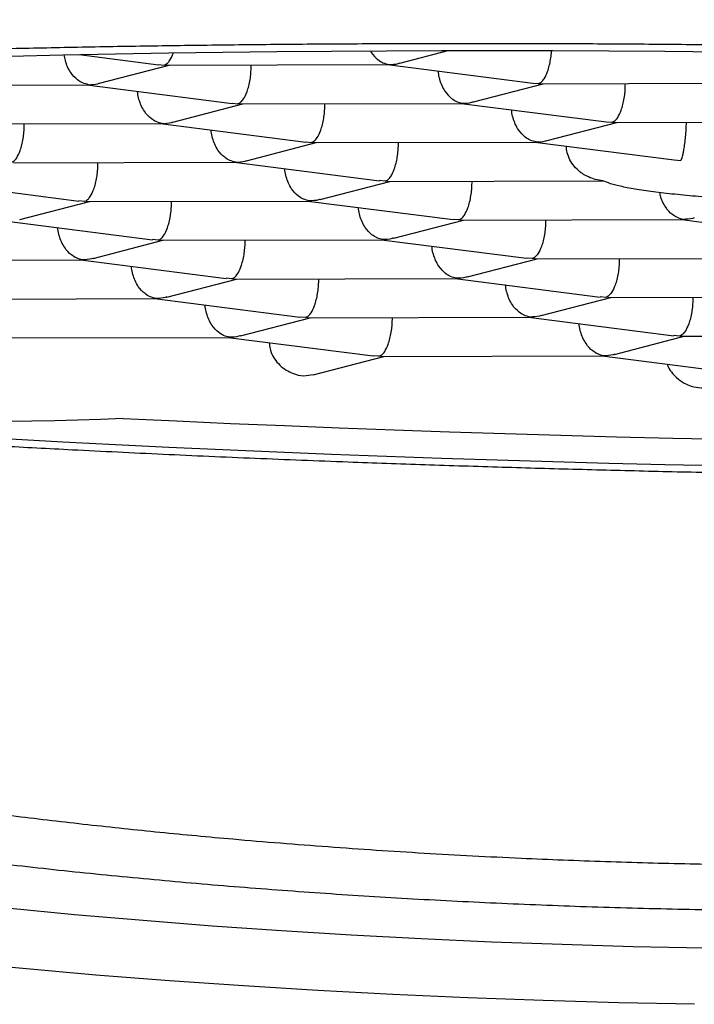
# Model space of a CAD drawing. Header units: millimetres. Extents: x 8 to 722, y 12 to 896.
# Tile 36 of 56: x 315.75 to 318.25, y 770.74 to 774.39. Entities that reach past the tile are written whole.
import ezdxf

# ---------------------------------------------------------------- set-up
doc = ezdxf.new("R2010")
doc.units = ezdxf.units.MM

msp = doc.modelspace()

# ---------------------------------------------------------------- linework, layer by layer
at = {"color": 7, "linetype": 'Continuous', "lineweight": 30}
for p, q in [((315.969, 774.2589), (316.2637, 774.2213)), ((317.1582, 774.2272), (317.3378, 774.2738)), ((316.0439, 774.1523), (316.3025, 774.2194)), ((316.2638, 774.2221), (316.2844, 774.22)), ((316.2844, 774.22), (316.2935, 774.2203)), ((316.2935, 774.2194), (317.1136, 774.2214)), ((316.607, 774.2132), (316.6071, 774.2202)), ((317.1124, 774.2214), (317.6509, 774.1525)), ((317.1136, 774.2223), (317.1182, 774.222)), ((315.1793, 774.1446), (315.9994, 774.1466)), ((315.9981, 774.1466), (316.5366, 774.0777)), ((315.9994, 774.1474), (316.0039, 774.1472)), ((317.4312, 774.0836), (317.6897, 774.1507)), ((317.651, 774.1534), (317.6716, 774.1513)), ((317.6716, 774.1513), (317.6807, 774.1516)), ((317.6807, 774.1507), (318.5009, 774.1527)), ((317.9942, 774.1445), (317.9943, 774.1514)), ((316.3169, 774.0088), (316.5754, 774.0759)), ((316.5367, 774.0786), (316.5573, 774.0764)), ((316.5665, 774.0767), (316.5573, 774.0764)), ((316.5666, 774.0758), (317.3866, 774.0778)), ((316.8799, 774.0696), (316.88, 774.0766)), ((317.3853, 774.0778), (317.9239, 774.009)), ((317.3866, 774.0787), (317.3911, 774.0785)), ((315.4523, 774.001), (316.2723, 774.003)), ((315.7656, 773.9948), (315.7657, 774.0018)), ((316.271, 774.003), (316.8096, 773.9341)), ((316.2723, 774.0039), (316.2769, 774.0036)), ((317.7041, 773.94), (317.9626, 774.0071)), ((317.924, 774.0099), (317.9445, 774.0077)), ((317.9445, 774.0077), (317.9536, 774.008)), ((317.9536, 774.0071), (318.7738, 774.0091)), ((318.2207, 774.0069), (318.2207, 774.0078)), ((316.5898, 773.8652), (316.8483, 773.9323)), ((316.8097, 773.935), (316.8302, 773.9329)), ((316.8395, 773.9332), (316.8302, 773.9329)), ((316.8395, 773.9323), (317.6595, 773.9343)), ((317.1529, 773.9261), (317.153, 773.933)), ((317.6583, 773.9343), (318.1748, 773.8682)), ((317.6595, 773.9352), (317.6641, 773.9349)), ((315.7252, 773.8574), (316.5453, 773.8594)), ((316.0386, 773.8512), (316.0387, 773.8582)), ((316.544, 773.8594), (317.0824, 773.7906)), ((316.5452, 773.8603), (316.5498, 773.8601)), ((318.1748, 773.8687), (318.2003, 773.8663)), ((315.4297, 773.7846), (315.9681, 773.7157)), ((316.8629, 773.7217), (317.1213, 773.7887)), ((317.1032, 773.7893), (317.0825, 773.7915)), ((317.1124, 773.7896), (317.1032, 773.7893)), ((317.1124, 773.7887), (317.9017, 773.7906)), ((317.4258, 773.7825), (317.4259, 773.7895)), ((317.9017, 773.7913), (317.9112, 773.7913)), ((315.7486, 773.6468), (316.007, 773.7139)), ((315.9889, 773.7144), (315.9682, 773.7166)), ((315.9981, 773.7148), (315.9889, 773.7144)), ((315.9981, 773.7139), (316.8182, 773.7159)), ((316.3115, 773.7077), (316.3116, 773.7146)), ((316.8169, 773.7159), (317.3553, 773.647)), ((316.8182, 773.7168), (316.8227, 773.7165)), ((315.7026, 773.641), (316.241, 773.5722)), ((317.1358, 773.5781), (317.3942, 773.6452)), ((317.3761, 773.6457), (317.3554, 773.6479)), ((317.3854, 773.646), (317.3761, 773.6457)), ((317.3854, 773.6451), (318.2053, 773.6472)), ((317.6988, 773.6459), (317.6987, 773.6389)), ((318.2041, 773.6471), (318.7425, 773.5783)), ((318.21, 773.6478), (318.2053, 773.648)), ((316.0215, 773.5032), (316.2799, 773.5703)), ((316.2618, 773.5709), (316.2411, 773.5731)), ((316.2711, 773.5712), (316.2618, 773.5709)), ((316.2711, 773.5703), (317.0911, 773.5723)), ((316.5844, 773.5641), (316.5845, 773.5711)), ((317.0898, 773.5723), (317.6282, 773.5035)), ((317.0911, 773.5732), (317.0957, 773.5729)), ((315.1568, 773.4955), (315.9768, 773.4975)), ((315.9755, 773.4975), (316.514, 773.4286)), ((315.9768, 773.4984), (315.9814, 773.4981)), ((317.4088, 773.4345), (317.6671, 773.5016)), ((317.6491, 773.5022), (317.6283, 773.5043)), ((317.6583, 773.5025), (317.6491, 773.5022)), ((317.6583, 773.5016), (318.4782, 773.5036)), ((317.9718, 773.5023), (317.9717, 773.4954)), ((316.2945, 773.3597), (316.5529, 773.4268)), ((316.5348, 773.4273), (316.5141, 773.4295)), ((316.544, 773.4276), (316.5348, 773.4273)), ((316.544, 773.4267), (317.3639, 773.4287)), ((316.8574, 773.4205), (316.8575, 773.4275)), ((317.3628, 773.4287), (317.9012, 773.3599)), ((317.3686, 773.4294), (317.3639, 773.4296)), ((315.4297, 773.3519), (316.2496, 773.3539)), ((316.2485, 773.3539), (316.7869, 773.2851)), ((316.2543, 773.3545), (316.2496, 773.3548)), ((317.6817, 773.291), (317.9401, 773.358)), ((317.922, 773.3586), (317.9013, 773.3608)), ((317.9312, 773.3589), (317.922, 773.3586)), ((317.9312, 773.358), (318.7511, 773.36)), ((318.2447, 773.3588), (318.2446, 773.3518)), ((316.5674, 773.2161), (316.8258, 773.2832)), ((316.8077, 773.2838), (316.787, 773.2859)), ((316.8169, 773.2841), (316.8077, 773.2838)), ((316.8169, 773.2832), (317.6369, 773.2852)), ((317.1303, 773.277), (317.1304, 773.2839)), ((317.6357, 773.2852), (318.1741, 773.2163)), ((317.6415, 773.2858), (317.6369, 773.2861)), ((315.7027, 773.2083), (316.5226, 773.2103)), ((316.5214, 773.2103), (317.0598, 773.1415)), ((316.5272, 773.211), (316.5226, 773.2112)), ((317.9546, 773.1474), (318.213, 773.2145)), ((318.1949, 773.215), (318.1742, 773.2172)), ((318.2042, 773.2154), (318.1949, 773.215)), ((318.2042, 773.2145), (319.0241, 773.2165)), ((316.8371, 773.0717), (317.0987, 773.1396)), ((317.0806, 773.1402), (317.0599, 773.1424)), ((317.0899, 773.1405), (317.0806, 773.1402)), ((317.0899, 773.1396), (317.9098, 773.1416)), ((317.9086, 773.1416), (318.4471, 773.0728)), ((317.9145, 773.1422), (317.9098, 773.1425))]:
    msp.add_line(p, q, dxfattribs=at)
at = {"color": 7, "linetype": 'Continuous', "lineweight": 30, "flags": 128}
for points in [[(315.7146, 774.2533), (315.9085, 774.2577), (316.1043, 774.2616), (316.302, 774.2649), (316.5014, 774.2677), (316.7023, 774.27), (316.9046, 774.2718), (317.1082, 774.273), (317.313, 774.2737), (317.5187, 774.2739), (317.7253, 774.2735), (317.9326, 774.2726), (318.1405, 774.2712), (318.3488, 774.2692)], [(316.1324, 772.9102), (316.3303, 772.9007), (316.5299, 772.8917), (316.731, 772.8831), (316.9335, 772.875), (317.1373, 772.8674), (317.3421, 772.8603), (317.548, 772.8537), (317.7547, 772.8477), (317.9621, 772.8421), (318.17, 772.837), (318.3784, 772.8325)], [(318.3488, 772.7336), (318.1405, 772.7382), (317.9326, 772.7433), (317.7253, 772.7489), (317.5187, 772.7551), (317.313, 772.7617), (317.1082, 772.7689), (316.9046, 772.7765), (316.7023, 772.7847), (316.5014, 772.7933), (316.302, 772.8024), (316.1043, 772.812), (315.9085, 772.8221), (315.7146, 772.8326)], [(318.2864, 770.9462), (318.0232, 770.9515), (317.7605, 770.959), (317.4986, 770.9685), (317.2376, 770.9802), (316.9776, 770.994), (316.7189, 771.0099), (316.4617, 771.0279), (316.206, 771.048), (315.9522, 771.0701), (315.7003, 771.0943), (315.4505, 771.1205), (315.2031, 771.1487), (314.9581, 771.1789), (314.7158, 771.2111), (314.4762, 771.2452), (314.2397, 771.2812), (314.0063, 771.3192), (313.7761, 771.359), (313.5495, 771.4007), (313.3264, 771.4442), (313.1071, 771.4895)], [(318.251, 770.7379), (317.9702, 770.7436), (317.69, 770.7515), (317.4105, 770.7617), (317.132, 770.7742), (316.8546, 770.789), (316.5786, 770.8059), (316.3041, 770.8251), (316.0313, 770.8465), (315.7605, 770.8701), (315.4917, 770.8959), (315.2252, 770.9239), (314.9612, 770.954), (314.6998, 770.9862), (314.4412, 771.0205), (314.1856, 771.0569), (313.9332, 771.0954), (313.6842, 771.1359), (313.4386, 771.1784), (313.1968, 771.2228)]]:
    msp.add_lwpolyline(points, dxfattribs=at)
at = {"color": 7, "linetype": 'Continuous', "lineweight": 30}
msp.add_arc((315.5616, 787.9122), 15.0128, 251.54709, 272.17901, dxfattribs=at)
for points, knots in [([(309.4636, 774.3881), (309.4637, 774.3773), (309.4638, 774.3574), (309.4647, 774.3303), (309.4658, 774.3085), (309.4669, 774.2909), (309.4681, 774.2752), (309.4694, 774.2595), (309.4709, 774.2431), (309.4736, 774.2187), (309.4779, 774.1848), (309.4847, 774.1411), (309.4934, 774.0951), (309.5033, 774.0506), (309.5139, 774.0091), (309.5247, 773.9711), (309.5359, 773.9349), (309.5471, 773.9015), (309.5584, 773.8703), (309.5701, 773.8398), (309.5837, 773.8062), (309.5995, 773.7698), (309.6167, 773.733), (309.6326, 773.7007), (309.6469, 773.6732), (309.6592, 773.6502), (309.6715, 773.6281), (309.6852, 773.6041), (309.7006, 773.5783), (309.7186, 773.5493), (309.7383, 773.5187), (309.7607, 773.4854), (309.7823, 773.4547), (309.8028, 773.4266), (309.825, 773.3972), (309.8497, 773.3656), (309.8747, 773.3349), (309.8976, 773.3078), (309.9159, 773.2866), (309.9325, 773.2679), (309.9468, 773.2521), (309.9601, 773.2376), (309.9738, 773.2229), (309.9907, 773.2051), (310.0133, 773.1817), (310.039, 773.1559), (310.0646, 773.1309), (310.0877, 773.1089), (310.1121, 773.0862), (310.1403, 773.0605), (310.1705, 773.0338), (310.2001, 773.0083), (310.2276, 772.9852), (310.2537, 772.9638), (310.2785, 772.9438), (310.303, 772.9243), (310.3348, 772.8996), (310.3754, 772.8689), (310.4255, 772.8323), (310.478, 772.7953), (310.5347, 772.7566), (310.589, 772.7208), (310.6393, 772.6888), (310.6837, 772.6612), (310.7294, 772.6334), (310.7747, 772.6067), (310.817, 772.5822), (310.8538, 772.5614), (310.8852, 772.5439), (310.9145, 772.5278), (310.9452, 772.5112), (310.9799, 772.4927), (311.0188, 772.4723), (311.0711, 772.4454), (311.1386, 772.4116), (311.2233, 772.3707), (311.3015, 772.3342), (311.3707, 772.3029), (311.4262, 772.2784), (311.4787, 772.2557), (311.5218, 772.2374), (311.5546, 772.2236), (311.5781, 772.2139), (311.5965, 772.2063), (311.6152, 772.1987), (311.6386, 772.1892), (311.6704, 772.1764), (311.7094, 772.1609), (311.7557, 772.1428), (311.8744, 772.0972), (312.0688, 772.0264), (312.3084, 771.9466), (312.5172, 771.8817), (312.6891, 771.831), (312.8264, 771.7926), (312.9279, 771.7652), (312.9936, 771.7477), (313.0561, 771.7315), (313.1121, 771.7172), (313.1583, 771.7055), (313.1939, 771.6967), (313.2196, 771.6903), (313.24, 771.6853), (313.2598, 771.6805), (313.2831, 771.6748), (313.3102, 771.6683), (313.3483, 771.6592), (313.3994, 771.6472), (313.4656, 771.6318), (313.5458, 771.6136), (313.6414, 771.5924), (313.7537, 771.5683), (313.8788, 771.5424), (314.0131, 771.5155), (314.1525, 771.4888), (314.3572, 771.451), (314.6301, 771.4042), (314.9589, 771.3533), (315.277, 771.3089), (315.5832, 771.2702), (315.8932, 771.2352), (316.2066, 771.2037), (316.5232, 771.1759), (316.8428, 771.1516), (317.1666, 771.1309), (317.4954, 771.1138), (317.8296, 771.1004), (318.1688, 771.0908), (318.5127, 771.0852), (318.8606, 771.0836), (319.2122, 771.0863), (319.5669, 771.0934), (319.9242, 771.1049), (320.2834, 771.1211), (320.6438, 771.142), (320.9842, 771.1663), (321.3001, 771.1927), (321.5873, 771.2201), (321.8616, 771.2493), (322.123, 771.28), (322.3717, 771.3119), (322.6077, 771.3448), (322.8397, 771.3796), (323.0667, 771.4162), (323.2876, 771.4543), (323.494, 771.4922), (323.6862, 771.5296), (323.8645, 771.5663), (324.0295, 771.6019), (324.1482, 771.6287), (324.2256, 771.6467), (324.2648, 771.6558), (324.3004, 771.6643), (324.3312, 771.6717), (324.358, 771.6782), (324.3853, 771.6848), (324.4187, 771.693), (324.4623, 771.7038), (324.5168, 771.7176), (324.5821, 771.7343), (324.6529, 771.7528), (324.7276, 771.7727), (324.8026, 771.7932), (324.8785, 771.8144), (324.9521, 771.8354), (325.0227, 771.856), (325.1025, 771.8798), (325.1901, 771.9065), (325.2838, 771.936), (325.377, 771.9662), (325.4688, 771.9968), (325.558, 772.0275), (325.6384, 772.0559), (325.7109, 772.0822), (325.7724, 772.105), (325.8244, 772.1247), (325.868, 772.1414), (325.9079, 772.157), (325.946, 772.172), (325.9861, 772.1881), (326.0321, 772.2068), (326.0845, 772.2285), (326.141, 772.2524), (326.1997, 772.2778), (326.28, 772.3133), (326.3826, 772.3603), (326.4772, 772.406), (326.5452, 772.44), (326.5858, 772.4606), (326.6247, 772.4808), (326.6599, 772.4994), (326.6899, 772.5154), (326.7146, 772.5288), (326.7345, 772.5397), (326.7527, 772.5498), (326.7728, 772.561), (326.7976, 772.575), (326.8273, 772.592), (326.8616, 772.612), (326.8987, 772.634), (326.9395, 772.6587), (326.982, 772.685), (327.0259, 772.7129), (327.0686, 772.7407), (327.1093, 772.7679), (327.1465, 772.7935), (327.1793, 772.8164), (327.2083, 772.8372), (327.2354, 772.8569), (327.2602, 772.8753), (327.2842, 772.8934), (327.3082, 772.9118), (327.3348, 772.9326), (327.3618, 772.9541), (327.3865, 772.9744), (327.4069, 772.9913), (327.4232, 773.005), (327.438, 773.0177), (327.4542, 773.0317), (327.4739, 773.0489), (327.4975, 773.07), (327.5216, 773.0921), (327.5431, 773.1122), (327.5606, 773.129), (327.5773, 773.1451), (327.5957, 773.1633), (327.6169, 773.1847), (327.6387, 773.2072), (327.6609, 773.2308), (327.6831, 773.2549), (327.7054, 773.2798), (327.7257, 773.3031), (327.7422, 773.3225), (327.7556, 773.3387), (327.7672, 773.3529), (327.7785, 773.3669), (327.79, 773.3815), (327.8031, 773.3983), (327.819, 773.4192), (327.8375, 773.4443), (327.8561, 773.4705), (327.8727, 773.4944), (327.8861, 773.5145), (327.8999, 773.5356), (327.9154, 773.5599), (327.934, 773.5904), (327.9536, 773.6239), (327.9739, 773.6608), (327.9937, 773.6987), (328.0114, 773.7346), (328.0272, 773.7688), (328.0411, 773.8005), (328.0538, 773.8311), (328.066, 773.8626), (328.0777, 773.8944), (328.0892, 773.9281), (328.1002, 773.963), (328.1106, 773.999), (328.1196, 774.0334), (328.1271, 774.0646), (328.1332, 774.0929), (328.1399, 774.1265), (328.147, 774.1682), (328.1521, 774.2052), (328.155, 774.2308), (328.1563, 774.2433), (328.1577, 774.257), (328.1591, 774.2737), (328.1607, 774.295), (328.1622, 774.3215), (328.1634, 774.3531), (328.1636, 774.3759), (328.1636, 774.3881)], [0, 0, 0, 0, 0.002299, 0.004228, 0.005787, 0.006985, 0.008096, 0.009244, 0.010429, 0.011657, 0.014535, 0.017815, 0.021201, 0.024643, 0.027659, 0.030466, 0.033166, 0.035855, 0.03809, 0.040341, 0.042935, 0.045943, 0.048917, 0.051712, 0.053735, 0.055593, 0.057351, 0.059121, 0.060993, 0.06315, 0.066517, 0.069577, 0.072205, 0.074592, 0.076908, 0.079827, 0.083174, 0.085427, 0.087353, 0.089067, 0.090655, 0.091815, 0.093154, 0.094859, 0.096928, 0.099907, 0.102349, 0.104239, 0.106421, 0.109152, 0.111984, 0.114521, 0.116972, 0.119118, 0.121202, 0.123258, 0.125289, 0.129127, 0.133101, 0.13707, 0.141362, 0.146008, 0.149142, 0.15232, 0.155543, 0.158797, 0.161738, 0.164217, 0.166236, 0.168021, 0.170037, 0.172298, 0.174805, 0.177556, 0.182292, 0.187495, 0.193164, 0.196385, 0.199739, 0.202852, 0.205429, 0.207078, 0.208395, 0.209382, 0.210151, 0.21153, 0.213291, 0.215434, 0.217959, 0.220866, 0.23467, 0.248539, 0.256923, 0.265083, 0.272984, 0.276017, 0.27901, 0.281935, 0.28447, 0.286525, 0.288102, 0.2892, 0.289941, 0.290799, 0.291823, 0.293013, 0.294368, 0.296833, 0.299706, 0.302987, 0.307212, 0.311964, 0.317244, 0.322936, 0.328657, 0.334374, 0.347836, 0.361279, 0.372837, 0.384383, 0.395915, 0.407435, 0.418943, 0.430438, 0.44198, 0.453651, 0.465449, 0.477377, 0.489434, 0.50162, 0.513937, 0.526383, 0.53896, 0.551668, 0.564508, 0.577465, 0.588342, 0.598852, 0.608995, 0.61877, 0.628178, 0.637218, 0.645891, 0.655168, 0.663984, 0.672339, 0.680234, 0.687673, 0.694654, 0.701179, 0.70297, 0.704714, 0.706282, 0.707632, 0.708764, 0.70981, 0.711243, 0.713171, 0.715596, 0.718517, 0.721934, 0.725162, 0.728713, 0.732264, 0.735707, 0.739042, 0.742268, 0.747118, 0.751699, 0.756012, 0.760976, 0.765527, 0.769667, 0.773438, 0.776917, 0.779446, 0.781796, 0.783967, 0.785958, 0.788057, 0.79061, 0.793617, 0.796872, 0.80024, 0.803722, 0.810897, 0.818549, 0.821085, 0.823669, 0.826254, 0.828552, 0.830515, 0.832143, 0.833437, 0.834467, 0.835787, 0.837453, 0.839463, 0.84182, 0.84449, 0.8472, 0.850418, 0.8536, 0.856745, 0.859853, 0.862754, 0.865265, 0.867454, 0.869552, 0.871687, 0.873396, 0.87536, 0.877579, 0.879988, 0.882129, 0.883911, 0.885263, 0.886391, 0.887793, 0.889542, 0.891638, 0.89418, 0.896181, 0.897658, 0.89913, 0.900921, 0.902968, 0.905335, 0.907397, 0.909678, 0.912158, 0.91439, 0.916189, 0.917554, 0.918816, 0.92008, 0.921347, 0.92276, 0.924607, 0.926904, 0.929387, 0.931479, 0.933159, 0.934564, 0.936893, 0.939316, 0.942171, 0.945289, 0.948473, 0.951539, 0.954083, 0.956483, 0.95888, 0.961265, 0.963782, 0.966218, 0.968959, 0.971697, 0.974325, 0.976634, 0.978637, 0.980583, 0.984042, 0.987759, 0.988664, 0.989546, 0.990424, 0.991585, 0.993123, 0.995038, 0.99733, 1, 1, 1, 1]), ([(310.5209, 773.6243), (310.5213, 773.6308), (310.5222, 773.6437), (310.5297, 773.663), (310.5418, 773.6823), (310.5589, 773.7014), (310.5808, 773.7202), (310.6073, 773.7388), (310.6386, 773.7574), (310.6746, 773.7756), (310.7149, 773.7936), (310.7596, 773.8113), (310.8089, 773.8289), (310.8626, 773.8463), (310.9207, 773.8634), (310.9917, 773.8826), (311.0781, 773.9038), (311.1828, 773.9269), (311.2962, 773.9496), (311.4182, 773.9717), (311.5485, 773.9933), (311.6872, 774.0144), (311.8341, 774.0349), (311.9892, 774.0548), (312.1521, 774.0741), (312.3222, 774.0927), (312.4992, 774.1105), (312.6829, 774.1277), (312.8739, 774.1441), (313.0717, 774.1598), (313.2759, 774.1748), (313.4866, 774.189), (313.7036, 774.2024), (313.9267, 774.215), (314.1555, 774.2268), (314.3889, 774.2378), (314.6268, 774.2479), (314.8689, 774.2571), (315.1159, 774.2654), (315.3673, 774.2729), (315.6223, 774.2795), (315.8812, 774.2852), (316.1438, 774.2901), (316.4098, 774.294), (316.6786, 774.297), (316.9492, 774.2991), (317.2211, 774.3003), (317.4943, 774.3005), (317.7694, 774.2999), (318.046, 774.2983), (318.3231, 774.2958), (318.6011, 774.2924), (318.8797, 774.2881), (319.1586, 774.2829), (319.4371, 774.2768), (319.7142, 774.2697), (319.9895, 774.2619), (320.2631, 774.2532), (320.5353, 774.2436), (320.8059, 774.2331), (321.0739, 774.2218), (321.3396, 774.2097), (321.6028, 774.1967), (321.8631, 774.1829), (322.12, 774.1683), (322.3497, 774.1544), (322.5531, 774.1414), (322.7312, 774.1294), (322.907, 774.1171), (323.0798, 774.1044), (323.2491, 774.0914), (323.4152, 774.0781), (323.5787, 774.0645), (323.7386, 774.0506), (323.8946, 774.0365), (324.0469, 774.0222), (324.1963, 774.0075), (324.3423, 773.9926), (324.4849, 773.9774), (324.6434, 773.9598), (324.8161, 773.9397), (325.0012, 773.9169), (325.1794, 773.8935), (325.3505, 773.8697), (325.5141, 773.8455), (325.6701, 773.8208), (325.8185, 773.7957), (325.9591, 773.7703), (326.0915, 773.7445), (326.215, 773.7185), (326.3297, 773.6924), (326.4356, 773.6661), (326.5331, 773.6396), (326.6219, 773.6128), (326.702, 773.5859), (326.7732, 773.5588), (326.8354, 773.5316), (326.8884, 773.5043), (326.9322, 773.4769), (326.9636, 773.452), (326.9852, 773.4294), (326.9993, 773.4093), (327.0082, 773.3893), (327.012, 773.3694), (327.0107, 773.3495), (327.0041, 773.3297), (326.9925, 773.3101), (326.9757, 773.2907), (326.9542, 773.2713), (326.9355, 773.2585), (326.9262, 773.2521)], [0, 0, 0, 0, 0.007441, 0.014883, 0.022342, 0.029801, 0.037157, 0.044513, 0.051886, 0.059259, 0.066499, 0.07374, 0.080996, 0.088253, 0.095457, 0.102666, 0.112885, 0.123103, 0.133369, 0.143634, 0.153883, 0.164131, 0.174427, 0.184723, 0.19502, 0.205329, 0.215548, 0.225767, 0.236032, 0.246297, 0.256546, 0.266795, 0.27709, 0.287386, 0.297683, 0.307993, 0.318211, 0.32843, 0.338695, 0.348961, 0.359209, 0.369458, 0.379754, 0.390049, 0.400347, 0.410656, 0.420875, 0.431093, 0.441359, 0.451624, 0.461873, 0.472121, 0.482417, 0.492713, 0.50301, 0.513319, 0.523538, 0.533757, 0.544022, 0.554287, 0.564536, 0.574785, 0.58508, 0.595376, 0.605674, 0.615983, 0.623424, 0.630865, 0.638324, 0.645784, 0.65314, 0.660495, 0.667869, 0.675242, 0.682482, 0.689722, 0.696979, 0.704236, 0.71144, 0.718649, 0.728867, 0.739086, 0.749351, 0.759616, 0.769865, 0.780114, 0.79041, 0.800705, 0.811003, 0.821312, 0.831498, 0.841684, 0.851916, 0.862148, 0.872409, 0.88267, 0.892978, 0.903286, 0.913625, 0.923975, 0.931604, 0.939238, 0.946842, 0.954446, 0.96207, 0.969693, 0.97726, 0.984828, 0.992414, 1, 1, 1, 1]), ([(316.0039, 774.1472), (315.9964, 774.1489), (315.9823, 774.152), (315.9597, 774.1664), (315.9401, 774.1866), (315.9259, 774.2125), (315.9176, 774.2349), (315.9148, 774.2505), (315.9136, 774.2578)], [0, 0, 0, 0, 0.188228, 0.350331, 0.595814, 0.742205, 0.880885, 1, 1, 1, 1]), ([(316.2844, 774.22), (316.2883, 774.2217), (316.2955, 774.2249), (316.3076, 774.239), (316.3145, 774.2553), (316.3186, 774.2651)], [0, 0, 0, 0, 0.3164, 0.588885, 1, 1, 1, 1]), ([(317.0491, 774.2726), (317.0501, 774.2707), (317.0577, 774.2568), (317.0736, 774.2414), (317.0964, 774.2267), (317.1106, 774.2237), (317.1182, 774.222)], [0, 0, 0, 0, 0.061166, 0.447913, 0.703357, 1, 1, 1, 1]), ([(317.6716, 774.1513), (317.6755, 774.153), (317.6828, 774.1561), (317.6948, 774.1706), (317.7045, 774.191), (317.7126, 774.2168), (317.7173, 774.2401), (317.7199, 774.2593), (317.7204, 774.2705), (317.7205, 774.2735)], [0, 0, 0, 0, 0.177325, 0.330038, 0.561301, 0.699213, 0.829859, 0.954362, 1, 1, 1, 1]), ([(317.1182, 774.222), (317.1298, 774.2223), (317.1434, 774.2226), (317.1562, 774.2269), (317.1581, 774.2276)], [0, 0, 0, 0, 0.851817, 1, 1, 1, 1]), ([(316.5573, 774.0764), (316.5612, 774.0781), (316.5685, 774.0813), (316.5805, 774.0957), (316.5903, 774.1161), (316.5983, 774.142), (316.6031, 774.1652), (316.6061, 774.1893), (316.6067, 774.2053), (316.607, 774.2132)], [0, 0, 0, 0, 0.165104, 0.307293, 0.522618, 0.651026, 0.772669, 0.888592, 1, 1, 1, 1]), ([(317.3, 774.1974), (317.3, 774.1954), (317.3005, 774.1852), (317.3048, 774.167), (317.313, 774.1437), (317.3275, 774.1179), (317.3463, 774.0976), (317.3693, 774.0832), (317.3835, 774.0801), (317.3911, 774.0785)], [0, 0, 0, 0, 0.031133, 0.157521, 0.290156, 0.430177, 0.664912, 0.819953, 1, 1, 1, 1]), ([(316.0039, 774.1472), (316.0155, 774.1475), (316.0291, 774.1478), (316.0419, 774.1521), (316.0438, 774.1527)], [0, 0, 0, 0, 0.8518167, 1, 1, 1, 1]), ([(316.2769, 774.0036), (316.2693, 774.0053), (316.2552, 774.0084), (316.2326, 774.0228), (316.2131, 774.0431), (316.1988, 774.0689), (316.1906, 774.0921), (316.1863, 774.1104), (316.1858, 774.1206), (316.1857, 774.1226)], [0, 0, 0, 0, 0.1800251, 0.3350634, 0.5698479, 0.7098596, 0.8424955, 0.9688945, 1, 1, 1, 1]), ([(317.9445, 774.0077), (317.9484, 774.0094), (317.9557, 774.0126), (317.9678, 774.027), (317.9775, 774.0474), (317.9855, 774.0733), (317.9903, 774.0965), (317.9934, 774.1206), (317.9939, 774.1366), (317.9942, 774.1445)], [0, 0, 0, 0, 0.165104, 0.307293, 0.522618, 0.651026, 0.772669, 0.888592, 1, 1, 1, 1]), ([(317.3911, 774.0785), (317.4027, 774.0787), (317.4163, 774.0791), (317.4291, 774.0834), (317.431, 774.084)], [0, 0, 0, 0, 0.851817, 1, 1, 1, 1]), ([(316.8302, 773.9329), (316.8342, 773.9346), (316.8414, 773.9377), (316.8535, 773.9522), (316.8632, 773.9726), (316.8712, 773.9984), (316.876, 774.0217), (316.8791, 774.0457), (316.8796, 774.0618), (316.8799, 774.0696)], [0, 0, 0, 0, 0.165104, 0.307293, 0.522618, 0.651026, 0.772669, 0.888592, 1, 1, 1, 1]), ([(317.6641, 773.9349), (317.6565, 773.9366), (317.6425, 773.9397), (317.6198, 773.9541), (317.6004, 773.9744), (317.586, 774.0002), (317.5778, 774.0234), (317.5735, 774.0417), (317.573, 774.0518), (317.5729, 774.0538)], [0, 0, 0, 0, 0.180025, 0.335063, 0.569848, 0.70986, 0.842496, 0.968895, 1, 1, 1, 1]), ([(316.2769, 774.0036), (316.2884, 774.0039), (316.302, 774.0042), (316.3148, 774.0085), (316.3167, 774.0092)], [0, 0, 0, 0, 0.851817, 1, 1, 1, 1]), ([(318.2003, 773.8663), (318.2013, 773.8679), (318.2031, 773.8709), (318.2058, 773.8793), (318.2078, 773.8872), (318.2091, 773.8933), (318.2104, 773.8996), (318.2123, 773.9105), (318.2151, 773.9275), (318.218, 773.953), (318.22, 773.9799), (318.2204, 773.998), (318.2207, 774.0069)], [0, 0, 0, 0, 0.150853, 0.284321, 0.34462, 0.400636, 0.452404, 0.499969, 0.640769, 0.769195, 0.887845, 1, 1, 1, 1]), ([(315.716, 773.858), (315.7199, 773.8597), (315.7271, 773.8629), (315.7392, 773.8773), (315.7489, 773.8977), (315.7569, 773.9236), (315.7617, 773.9468), (315.7648, 773.9709), (315.7653, 773.9869), (315.7656, 773.9948)], [0, 0, 0, 0, 0.165104, 0.307293, 0.522618, 0.651026, 0.772669, 0.888592, 1, 1, 1, 1]), ([(316.5498, 773.8601), (316.5422, 773.8617), (316.5282, 773.8648), (316.5055, 773.8792), (316.4861, 773.8995), (316.4717, 773.9253), (316.4635, 773.9486), (316.4592, 773.9668), (316.4587, 773.977), (316.4587, 773.979)], [0, 0, 0, 0, 0.1800251, 0.3350634, 0.5698479, 0.7098596, 0.8424955, 0.9688945, 1, 1, 1, 1]), ([(317.1032, 773.7893), (317.1071, 773.791), (317.1144, 773.7941), (317.1264, 773.8086), (317.1361, 773.829), (317.1441, 773.8549), (317.1489, 773.8781), (317.152, 773.9022), (317.1526, 773.9182), (317.1529, 773.9261)], [0, 0, 0, 0, 0.165104, 0.307293, 0.522618, 0.651026, 0.772669, 0.888592, 1, 1, 1, 1]), ([(317.6641, 773.9349), (317.6757, 773.9352), (317.6892, 773.9355), (317.7021, 773.9398), (317.704, 773.9405)], [0, 0, 0, 0, 0.8518167, 1, 1, 1, 1]), ([(317.9112, 773.7913), (317.9015, 773.7925), (317.8832, 773.7949), (317.8619, 773.8027), (317.847, 773.8101), (317.8372, 773.8159), (317.8285, 773.8219), (317.8156, 773.8324), (317.8001, 773.849), (317.7855, 773.8741), (317.7769, 773.898), (317.776, 773.9133), (317.7757, 773.9193)], [0, 0, 0, 0, 0.156444, 0.29486, 0.357393, 0.415485, 0.469172, 0.5185, 0.664519, 0.797706, 0.920754, 1, 1, 1, 1]), ([(316.5498, 773.8601), (316.5614, 773.8603), (316.575, 773.8607), (316.5878, 773.865), (316.5897, 773.8656)], [0, 0, 0, 0, 0.851817, 1, 1, 1, 1]), ([(315.9889, 773.7144), (315.9928, 773.7161), (316.0001, 773.7193), (316.0121, 773.7338), (316.0218, 773.7542), (316.0298, 773.78), (316.0346, 773.8033), (316.0377, 773.8273), (316.0383, 773.8434), (316.0386, 773.8512)], [0, 0, 0, 0, 0.165104, 0.307293, 0.522618, 0.651026, 0.772669, 0.888592, 1, 1, 1, 1]), ([(316.8227, 773.7165), (316.8152, 773.7182), (316.8011, 773.7213), (316.7785, 773.7357), (316.759, 773.756), (316.7446, 773.7818), (316.7365, 773.805), (316.7321, 773.8233), (316.7317, 773.8334), (316.7316, 773.8354)], [0, 0, 0, 0, 0.180025, 0.335063, 0.569848, 0.70986, 0.842496, 0.968895, 1, 1, 1, 1]), ([(317.3761, 773.6457), (317.38, 773.6474), (317.3873, 773.6506), (317.3993, 773.665), (317.4091, 773.6854), (317.4171, 773.7113), (317.4219, 773.7345), (317.4249, 773.7586), (317.4255, 773.7746), (317.4258, 773.7825)], [0, 0, 0, 0, 0.1651044, 0.3072931, 0.5226184, 0.6510258, 0.7726688, 0.8885917, 1, 1, 1, 1]), ([(318.4817, 773.7183), (318.4458, 773.7202), (318.3747, 773.724), (318.2763, 773.7312), (318.1862, 773.7395), (318.1058, 773.7487), (318.0362, 773.7586), (317.9799, 773.7691), (317.9366, 773.78), (317.9197, 773.7875), (317.9112, 773.7913)], [0, 0, 0, 0, 0.125985, 0.249851, 0.37379, 0.499987, 0.625984, 0.749852, 0.873791, 1, 1, 1, 1]), ([(318.21, 773.6478), (318.2024, 773.6494), (318.1883, 773.6526), (318.1657, 773.667), (318.1461, 773.6872), (318.1321, 773.7131), (318.1247, 773.7319), (318.1225, 773.7437), (318.1219, 773.7472)], [0, 0, 0, 0, 0.200716, 0.373573, 0.635342, 0.791445, 0.939326, 1, 1, 1, 1]), ([(316.2618, 773.5709), (316.2657, 773.5726), (316.273, 773.5757), (316.285, 773.5902), (316.2948, 773.6106), (316.3028, 773.6365), (316.3076, 773.6597), (316.3106, 773.6837), (316.3112, 773.6998), (316.3115, 773.7077)], [0, 0, 0, 0, 0.1651044, 0.3072931, 0.5226184, 0.6510258, 0.7726688, 0.8885917, 1, 1, 1, 1]), ([(316.8627, 773.7221), (316.8608, 773.7215), (316.8479, 773.7171), (316.8343, 773.7168), (316.8227, 773.7165)], [0, 0, 0, 0, 0.151908, 1, 1, 1, 1]), ([(317.0957, 773.5729), (317.0881, 773.5746), (317.0741, 773.5777), (317.0514, 773.5921), (317.0319, 773.6124), (317.0176, 773.6382), (317.0094, 773.6614), (317.0051, 773.6797), (317.0046, 773.6899), (317.0045, 773.6919)], [0, 0, 0, 0, 0.180025, 0.335063, 0.569848, 0.70986, 0.842496, 0.968895, 1, 1, 1, 1]), ([(317.6987, 773.6389), (317.6984, 773.6311), (317.6978, 773.615), (317.6946, 773.591), (317.6899, 773.5677), (317.6822, 773.5419), (317.6716, 773.5215), (317.66, 773.507), (317.6529, 773.5039), (317.6491, 773.5022)], [0, 0, 0, 0, 0.111393, 0.227311, 0.348959, 0.477381, 0.69267, 0.834868, 1, 1, 1, 1]), ([(318.25, 773.6534), (318.248, 773.6528), (318.2351, 773.6484), (318.2215, 773.6481), (318.21, 773.6478)], [0, 0, 0, 0, 0.151908, 1, 1, 1, 1]), ([(310.5373, 773.6239), (310.5441, 773.5989), (310.5577, 773.549), (310.5886, 773.4707), (310.6286, 773.3892), (310.6797, 773.3046), (310.7452, 773.2133), (310.828, 773.1155), (310.9222, 773.0208), (311.0174, 772.9363), (311.11, 772.8618), (311.208, 772.7895), (311.311, 772.7197), (311.4236, 772.649), (311.5487, 772.5761), (311.6876, 772.5015), (311.8473, 772.422), (312.0302, 772.3382), (312.2204, 772.2585), (312.4007, 772.1886), (312.568, 772.1277), (312.7539, 772.0641), (312.96, 771.9983), (313.1817, 771.9327), (313.4049, 771.8713), (313.6286, 771.8141), (313.8586, 771.7592), (314.107, 771.7042), (314.3747, 771.6495), (314.6623, 771.5957), (314.9424, 771.548), (315.2134, 771.5059), (315.473, 771.469), (315.7353, 771.435), (316.0001, 771.404), (316.2681, 771.3757), (316.565, 771.3479), (316.8915, 771.3215), (317.2481, 771.2979), (317.5914, 771.2799), (317.9203, 771.2669), (318.226, 771.2585), (318.5243, 771.2537), (318.8148, 771.2521), (319.1053, 771.2537), (319.4106, 771.2587), (319.7301, 771.2676), (320.0634, 771.2812), (320.3877, 771.2985), (320.7027, 771.3193), (321.0002, 771.3427), (321.2869, 771.3686), (321.5627, 771.3969), (321.8351, 771.4281), (322.1178, 771.464), (322.4098, 771.5051), (322.7097, 771.552), (322.9763, 771.5979), (323.211, 771.6418), (323.4254, 771.6845), (323.6449, 771.7314), (323.8686, 771.7826), (324.1057, 771.8408), (324.3539, 771.9067), (324.588, 771.9743), (324.7921, 772.0377), (324.9685, 772.0961), (325.1514, 772.1606), (325.3389, 772.2314), (325.5241, 772.3071), (325.6954, 772.3827), (325.8537, 772.458), (326.0033, 772.5349), (326.1515, 772.6175), (326.2963, 772.706), (326.4358, 772.8005), (326.5551, 772.8909), (326.6566, 772.9767), (326.7426, 773.0576), (326.8117, 773.1308), (326.867, 773.1958), (326.8955, 773.2336), (326.9098, 773.2525)], [0, 0, 0, 0, 0.010309, 0.020619, 0.032415, 0.044215, 0.056012, 0.070897, 0.085781, 0.096729, 0.10768, 0.118628, 0.128937, 0.139247, 0.151043, 0.162843, 0.17464, 0.189525, 0.204409, 0.215357, 0.226308, 0.237256, 0.250605, 0.263955, 0.276256, 0.288565, 0.300873, 0.313174, 0.327409, 0.341648, 0.355883, 0.368041, 0.3802, 0.392191, 0.404188, 0.416186, 0.428176, 0.443618, 0.459067, 0.474509, 0.487859, 0.501208, 0.513509, 0.525818, 0.538127, 0.550428, 0.564662, 0.578902, 0.593136, 0.606485, 0.619835, 0.632136, 0.644445, 0.656753, 0.669054, 0.683288, 0.697528, 0.711763, 0.722072, 0.732381, 0.744178, 0.755978, 0.767775, 0.782659, 0.797544, 0.808492, 0.819442, 0.83039, 0.84374, 0.85709, 0.869391, 0.881699, 0.894008, 0.906309, 0.920543, 0.934783, 0.949017, 0.960686, 0.972358, 0.984027, 0.992013, 1, 1, 1, 1]), ([(315.9814, 773.4981), (315.9738, 773.4998), (315.9598, 773.5029), (315.9371, 773.5173), (315.9176, 773.5375), (315.9033, 773.5634), (315.8951, 773.5866), (315.8908, 773.6049), (315.8903, 773.615), (315.8902, 773.617)], [0, 0, 0, 0, 0.180025, 0.335063, 0.569848, 0.70986, 0.842496, 0.968895, 1, 1, 1, 1]), ([(310.5499, 773.5809), (310.5554, 773.5725), (310.5666, 773.5551), (310.5951, 773.5287), (310.6316, 773.5024), (310.6759, 773.4768), (310.7268, 773.4517), (310.7852, 773.4269), (310.8506, 773.4024), (310.9229, 773.3781), (311.0066, 773.3527), (311.1033, 773.3261), (311.213, 773.2987), (311.3308, 773.2718), (311.4561, 773.2455), (311.5899, 773.2194), (311.7445, 773.1915), (311.9226, 773.1617), (312.1266, 773.1304), (312.3145, 773.1038), (312.481, 773.0817), (312.6351, 773.0621), (312.808, 773.0413), (313.0012, 773.0194), (313.1962, 772.9984), (313.3925, 772.9785), (313.5893, 772.9596), (313.7896, 772.9413), (313.993, 772.9236), (314.1992, 772.9067), (314.4209, 772.8894), (314.6588, 772.8719), (314.9107, 772.8545), (315.1647, 772.838), (315.4204, 772.8225), (315.68, 772.8078), (315.9661, 772.7927), (316.2795, 772.7774), (316.6208, 772.7624), (316.9452, 772.7496), (317.2511, 772.7387), (317.5349, 772.7296), (317.8174, 772.7215), (318.098, 772.7144), (318.3795, 772.7082), (318.6859, 772.7025), (319.017, 772.6975), (319.3722, 772.6937), (319.7048, 772.6915), (320.0143, 772.6907), (320.298, 772.6909), (320.577, 772.6921), (320.851, 772.6942), (321.1226, 772.6973), (321.4147, 772.7016), (321.7262, 772.7075), (322.0553, 772.7154), (322.3586, 772.7241), (322.6368, 772.7334), (322.8884, 772.7429), (323.1324, 772.7532), (323.3689, 772.7643), (323.6, 772.7763), (323.845, 772.7902), (324.1017, 772.8063), (324.3675, 772.8249), (324.6046, 772.8433), (324.8151, 772.8612), (325.0214, 772.8803), (325.2379, 772.9022), (325.4607, 772.9274), (325.6693, 772.9536), (325.8633, 772.9808), (326.0426, 773.0089), (326.2045, 773.0376), (326.3495, 773.0665), (326.4783, 773.0958), (326.59, 773.1248), (326.6856, 773.1537), (326.7664, 773.1821), (326.8284, 773.2081), (326.8758, 773.2316), (326.8984, 773.2455), (326.9098, 773.2525)], [0, 0, 0, 0, 0.01079, 0.022154, 0.033515, 0.044103, 0.054694, 0.065282, 0.075623, 0.085966, 0.096306, 0.108312, 0.120317, 0.131958, 0.143605, 0.155252, 0.166893, 0.181576, 0.196266, 0.210949, 0.219833, 0.228717, 0.240078, 0.251442, 0.262803, 0.273391, 0.283982, 0.29457, 0.30491, 0.315253, 0.325594, 0.337599, 0.349605, 0.361245, 0.372892, 0.38454, 0.39618, 0.410863, 0.425553, 0.440236, 0.452242, 0.464247, 0.475888, 0.487535, 0.499182, 0.510823, 0.525506, 0.540196, 0.554879, 0.566884, 0.57889, 0.59053, 0.602177, 0.613825, 0.625465, 0.640148, 0.654838, 0.669521, 0.681527, 0.693532, 0.705173, 0.71682, 0.728467, 0.740108, 0.754791, 0.769481, 0.784164, 0.795702, 0.80724, 0.822563, 0.837894, 0.853218, 0.868411, 0.883611, 0.898804, 0.913204, 0.92761, 0.942009, 0.955156, 0.968307, 0.981454, 0.990727, 1, 1, 1, 1]), ([(316.5348, 773.4273), (316.5387, 773.429), (316.5459, 773.4322), (316.558, 773.4466), (316.5677, 773.467), (316.5757, 773.4929), (316.5805, 773.5161), (316.5836, 773.5402), (316.5842, 773.5562), (316.5844, 773.5641)], [0, 0, 0, 0, 0.1651044, 0.3072931, 0.5226184, 0.6510258, 0.7726688, 0.8885917, 1, 1, 1, 1]), ([(317.1357, 773.5786), (317.1337, 773.5779), (317.1208, 773.5736), (317.1072, 773.5732), (317.0957, 773.5729)], [0, 0, 0, 0, 0.151908, 1, 1, 1, 1]), ([(317.3686, 773.4294), (317.361, 773.431), (317.347, 773.4341), (317.3243, 773.4485), (317.3049, 773.4688), (317.2905, 773.4946), (317.2823, 773.5179), (317.278, 773.5361), (317.2776, 773.5463), (317.2775, 773.5483)], [0, 0, 0, 0, 0.1800251, 0.3350634, 0.5698479, 0.7098596, 0.8424955, 0.9688945, 1, 1, 1, 1]), ([(316.0214, 773.5037), (316.0194, 773.5031), (316.0066, 773.4987), (315.9929, 773.4984), (315.9814, 773.4981)], [0, 0, 0, 0, 0.151908, 1, 1, 1, 1]), ([(317.9717, 773.4954), (317.9714, 773.4875), (317.9707, 773.4715), (317.9676, 773.4474), (317.9628, 773.4242), (317.9551, 773.3983), (317.9445, 773.3779), (317.9329, 773.3635), (317.9258, 773.3603), (317.922, 773.3586)], [0, 0, 0, 0, 0.111393, 0.227311, 0.348959, 0.477381, 0.69267, 0.834868, 1, 1, 1, 1]), ([(316.2543, 773.3545), (316.2468, 773.3562), (316.2327, 773.3593), (316.21, 773.3737), (316.1906, 773.394), (316.1762, 773.4198), (316.1681, 773.443), (316.1637, 773.4613), (316.1633, 773.4715), (316.1632, 773.4735)], [0, 0, 0, 0, 0.180025, 0.335063, 0.569848, 0.70986, 0.842496, 0.968895, 1, 1, 1, 1]), ([(316.8077, 773.2838), (316.8116, 773.2855), (316.8189, 773.2886), (316.8309, 773.3031), (316.8406, 773.3235), (316.8486, 773.3493), (316.8534, 773.3726), (316.8565, 773.3966), (316.8571, 773.4127), (316.8574, 773.4205)], [0, 0, 0, 0, 0.1651044, 0.3072931, 0.5226184, 0.6510258, 0.7726688, 0.8885917, 1, 1, 1, 1]), ([(317.4086, 773.435), (317.4066, 773.4344), (317.3938, 773.43), (317.3802, 773.4297), (317.3686, 773.4294)], [0, 0, 0, 0, 0.151908, 1, 1, 1, 1]), ([(317.6415, 773.2858), (317.634, 773.2875), (317.6199, 773.2906), (317.5973, 773.305), (317.5778, 773.3253), (317.5635, 773.3511), (317.5553, 773.3743), (317.5509, 773.3926), (317.5505, 773.4027), (317.5504, 773.4048)], [0, 0, 0, 0, 0.1800251, 0.3350634, 0.5698479, 0.7098596, 0.8424955, 0.9688945, 1, 1, 1, 1]), ([(316.2943, 773.3602), (316.2924, 773.3595), (316.2795, 773.3552), (316.2659, 773.3548), (316.2543, 773.3545)], [0, 0, 0, 0, 0.151908, 1, 1, 1, 1]), ([(318.2446, 773.3518), (318.2443, 773.344), (318.2437, 773.3279), (318.2405, 773.3039), (318.2358, 773.2806), (318.228, 773.2547), (318.2175, 773.2344), (318.2058, 773.2199), (318.1987, 773.2167), (318.1949, 773.215)], [0, 0, 0, 0, 0.111393, 0.227311, 0.348959, 0.477381, 0.69267, 0.834868, 1, 1, 1, 1]), ([(316.5272, 773.211), (316.5197, 773.2126), (316.5056, 773.2157), (316.483, 773.2301), (316.4635, 773.2504), (316.4492, 773.2762), (316.441, 773.2995), (316.4367, 773.3177), (316.4362, 773.3279), (316.4361, 773.3299)], [0, 0, 0, 0, 0.1800251, 0.3350634, 0.5698479, 0.7098596, 0.8424955, 0.9688945, 1, 1, 1, 1]), ([(317.0806, 773.1402), (317.0845, 773.1419), (317.0918, 773.145), (317.1039, 773.1595), (317.1136, 773.1799), (317.1216, 773.2058), (317.1264, 773.229), (317.1295, 773.2531), (317.13, 773.2691), (317.1303, 773.277)], [0, 0, 0, 0, 0.165104, 0.307293, 0.522618, 0.651026, 0.772669, 0.888592, 1, 1, 1, 1]), ([(317.6815, 773.2915), (317.6796, 773.2908), (317.6667, 773.2864), (317.6531, 773.2861), (317.6415, 773.2858)], [0, 0, 0, 0, 0.151908, 1, 1, 1, 1]), ([(317.9145, 773.1422), (317.9069, 773.1439), (317.8929, 773.147), (317.8702, 773.1614), (317.8507, 773.1817), (317.8364, 773.2075), (317.8282, 773.2308), (317.8239, 773.249), (317.8234, 773.2592), (317.8233, 773.2612)], [0, 0, 0, 0, 0.1800251, 0.3350634, 0.5698479, 0.7098596, 0.8424955, 0.9688945, 1, 1, 1, 1]), ([(316.5672, 773.2166), (316.5653, 773.2159), (316.5524, 773.2116), (316.5388, 773.2112), (316.5272, 773.211)], [0, 0, 0, 0, 0.151908, 1, 1, 1, 1]), ([(316.6736, 773.1909), (316.6753, 773.1786), (316.6782, 773.1576), (316.6933, 773.1297), (316.712, 773.1071), (316.7353, 773.089), (316.7651, 773.0742), (316.8007, 773.0654), (316.8254, 773.0706), (316.8369, 773.073)], [0, 0, 0, 0, 0.1624427, 0.2783126, 0.4114972, 0.5417289, 0.6564951, 0.8395989, 1, 1, 1, 1]), ([(317.9545, 773.1479), (317.9525, 773.1472), (317.9397, 773.1429), (317.926, 773.1425), (317.9145, 773.1422)], [0, 0, 0, 0, 0.151908, 1, 1, 1, 1]), ([(318.1505, 773.1107), (318.1509, 773.1088), (318.1531, 773.0984), (318.1652, 773.0815), (318.1846, 773.0591), (318.2103, 773.0413), (318.2412, 773.028), (318.2713, 773.0225), (318.298, 773.0227), (318.3113, 773.0261), (318.3168, 773.0275)], [0, 0, 0, 0, 0.029083, 0.159079, 0.303495, 0.475918, 0.61553, 0.795846, 0.916965, 1, 1, 1, 1])]:
    msp.add_open_spline(points, degree=3, knots=knots, dxfattribs=at)

doc.saveas('drawing.dxf')
